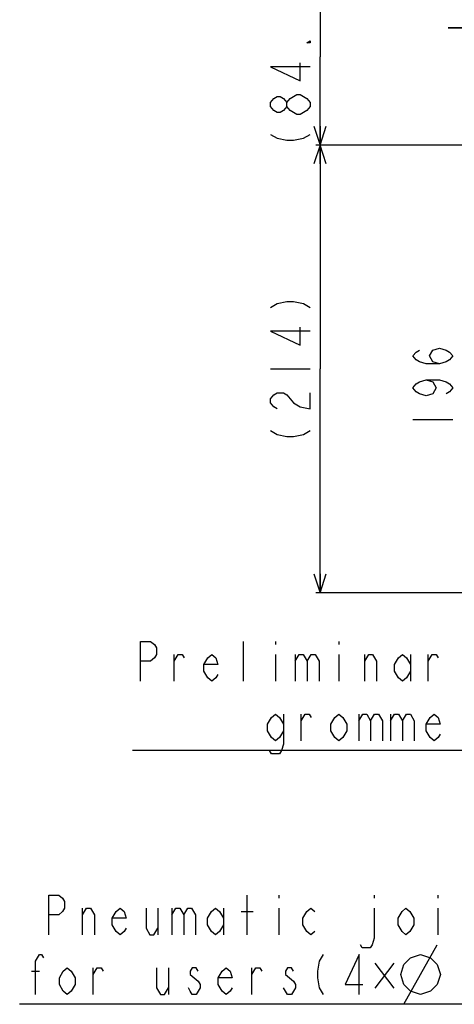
# Model space of a CAD drawing. Header units: millimetres. Extents: x 0 to 3360, y 0 to 2376.
# Tile 95 of 144: x 2571 to 2779, y 580 to 1051. Entities that reach past the tile are written whole.
import ezdxf

# ---------------------------------------------------------------- set-up
doc = ezdxf.new("R2010")
doc.units = ezdxf.units.MM
doc.header["$LTSCALE"] = 184.8
doc.layers.get('0').update_dxf_attribs({"linetype": 'CONTINUOUS'})
doc.layers.add('DRA_ITEM', color=7, linetype='CONTINUOUS')
doc.layers.add('DRIV_DIM', color=7, linetype='CONTINUOUS')
doc.styles.get("Standard").update_dxf_attribs({"font": 'txt', "width": 0.8})
doc.dimstyles.new('DIMSTYLE_2', dxfattribs={"dimtxt": 19, "dimasz": 9, "dimexe": 2, "dimexo": 1.5, "dimgap": 4.75, "dimtad": 1, "dimdec": 3, "dimdsep": 46, "dimtxsty": 'STANDARD', "dimblk": 'OPEN', "dimblk1": 'OPEN', "dimblk2": 'OPEN', "dimcen": 0.09, "dimadec": 3, "dimazin": 2, "dimtp": 0.5, "dimtm": 0.5, "dimtfac": 1, "dimtdec": 3, "dimtofl": 0, "dimtmove": 0, "dimatfit": 3, "dimldrblk": 'OPEN', "dimfxl": 1, "dimtolj": 1, "dimarcsym": 0})
doc.dimstyles.new('DIMSTYLE_3', dxfattribs={"dimtxt": 19, "dimasz": 9, "dimexe": 2, "dimexo": 1.5, "dimgap": 4.75, "dimtad": 1, "dimdec": 3, "dimdsep": 46, "dimtxsty": 'STANDARD', "dimblk": 'OPEN', "dimblk1": 'OPEN', "dimblk2": 'OPEN', "dimcen": 0.09, "dimadec": 3, "dimazin": 2, "dimtp": 0.2, "dimtm": 0.2, "dimtfac": 1, "dimtdec": 3, "dimtofl": 0, "dimtmove": 0, "dimatfit": 3, "dimldrblk": 'OPEN', "dimfxl": 1, "dimtolj": 1, "dimarcsym": 0})
doc.dimstyles.new('DIMSTYLE_5', dxfattribs={"dimtxt": 19, "dimasz": 9, "dimexe": 2, "dimexo": 1.5, "dimgap": 4.75, "dimtad": 1, "dimdec": 1, "dimdsep": 46, "dimtxsty": 'STANDARD', "dimblk": 'OPEN', "dimblk1": 'OPEN', "dimblk2": 'OPEN', "dimcen": 0.09, "dimadec": 1, "dimazin": 2, "dimtp": 0.3, "dimtm": 0.3, "dimtfac": 1, "dimtdec": 1, "dimtofl": 0, "dimtmove": 0, "dimatfit": 3, "dimldrblk": 'OPEN', "dimfxl": 1, "dimtolj": 1, "dimarcsym": 0})

# ---------------------------------------------------------------- blocks, each defined once
blk = doc.blocks.new('_OPEN')
at = {"color": 0, "linetype": 'BYBLOCK'}
for p, q in [((0, 0), (-1, 0.333)), ((-1, -0.333), (0, 0)), ((-1, 0), (0, 0))]:
    blk.add_line(p, q, dxfattribs=at)
blk = doc.blocks.new('*D5')
at = {"layer": 'DRIV_DIM', "color": 2, "linetype": 'CONTINUOUS'}
for p, q in [((2868.06, 1047.1), (2775.71, 1047.1)), ((2775.71, 1047.1), (2878.06, 1047.1)), ((2868.06, 985.72), (2868.06, 1049.1)), ((2892.06, 1047.1), (2878.06, 1047.1)), ((2888.06, 979.17), (2888.06, 1049.1)), ((2888.06, 1047.1), (2892.06, 1047.1))]:
    blk.add_line(p, q, dxfattribs=at)
at = {"layer": 'DRIV_DIM', "color": 2, "linetype": 'CONTINUOUS', "xscale": 9, "yscale": 9, "zscale": 9}
blk.add_blockref('_OPEN', (2868.06, 1047.1), dxfattribs=at)
at = {"layer": 'DRIV_DIM', "color": 2, "linetype": 'CONTINUOUS', "xscale": 9, "yscale": 9, "zscale": 9, "rotation": 180}
blk.add_blockref('_OPEN', (2888.06, 1047.1), dxfattribs=at)
blk = doc.blocks.new('*D7')
at = {"layer": 'DRIV_DIM', "color": 2, "linetype": 'CONTINUOUS'}
for p, q in [((2828.25, 991.02), (2712.42, 991.02)), ((2714.42, 991.02), (2714.42, 884.02)), ((2714.42, 777.02), (2714.42, 884.02)), ((2836.39, 777.02), (2712.42, 777.02))]:
    blk.add_line(p, q, dxfattribs=at)
at = {"layer": 'DRIV_DIM', "color": 2, "linetype": 'CONTINUOUS', "xscale": 9, "yscale": 9, "zscale": 9}
for p, rotation in [((2714.42, 991.02), 90), ((2714.42, 777.02), 270)]:
    blk.add_blockref('_OPEN', p, dxfattribs=dict(at, rotation=rotation))
blk = doc.blocks.new('*D8')
at = {"layer": 'DRIV_DIM', "color": 2, "linetype": 'CONTINUOUS'}
for p, q in [((2714.42, 1075.41), (2714.42, 1033.22)), ((2906.56, 1075.41), (2719.17, 1075.41)), ((2714.42, 991.02), (2714.42, 1033.22)), ((2828.25, 991.02), (2719.17, 991.02))]:
    blk.add_line(p, q, dxfattribs=at)
at = {"layer": 'DRIV_DIM', "color": 2, "linetype": 'CONTINUOUS', "xscale": 9, "yscale": 9, "zscale": 9}
for p, rotation in [((2714.42, 1075.41), 90), ((2714.42, 991.02), 270)]:
    blk.add_blockref('_OPEN', p, dxfattribs=dict(at, rotation=rotation))

msp = doc.modelspace()

# ---------------------------------------------------------------- linework, layer by layer
at = {"layer": 'DRA_ITEM', "color": 2, "linetype": 'CONTINUOUS'}
for p, q in [((2677.86771, 734.82154), (2677.86771, 753.82151)), ((2693.06769, 753.82151), (2693.06769, 752.23821)), ((2723.46765, 753.82151), (2723.46765, 752.23821)), ((2644.61757, 734.82154), (2644.61757, 747.48819)), ((2693.06769, 747.48819), (2693.06769, 734.82154)), ((2702.56772, 747.48819), (2702.56772, 734.82154)), ((2723.46765, 747.48819), (2723.46765, 734.82154)), ((2735.81766, 734.82154), (2735.81766, 747.48819)), ((2757.66771, 747.48819), (2757.66771, 734.82154)), ((2766.21762, 734.82154), (2766.21762, 747.48819)), ((2705.4177, 706.32152), (2705.4177, 718.98817)), ((2732.96769, 718.98817), (2732.96769, 706.32152)), ((2748.16767, 718.98817), (2748.16767, 706.32152)), ((2791.86766, 701.57155), (2624.66766, 701.57155)), ((2679.57272, 613.56464), (2679.57272, 632.56466)), ((2694.77271, 632.56466), (2694.77271, 630.98136)), ((2740.37285, 632.56466), (2740.37285, 630.98136)), ((2770.77281, 632.56466), (2770.77281, 630.98136)), ((2600.72285, 613.56464), (2600.72285, 626.23134)), ((2636.82275, 626.23134), (2636.82275, 613.56464)), ((2643.47282, 626.23134), (2643.47282, 613.56464)), ((2668.17284, 626.23134), (2668.17284, 613.56464)), ((2694.77271, 626.23134), (2694.77271, 613.56464)), ((2770.77281, 626.23134), (2770.77281, 613.56464)), ((2676.72275, 624.64798), (2682.4227, 624.64798)), ((2754.62271, 580.31465), (2770.45617, 608.81467)), ((2740.68949, 599.90838), (2749.71437, 588.03338)), ((2749.71437, 599.90838), (2740.68949, 588.03338)), ((2576.33947, 596.14797), (2580.13937, 596.14797)), ((2605.78951, 585.06462), (2605.78951, 597.73132)), ((2641.88941, 597.73132), (2641.88941, 585.06462)), ((2681.78941, 585.06462), (2681.78941, 597.73132)), ((2808.77279, 580.31465), (2570.63946, 580.31465))]:
    msp.add_line(p, q, dxfattribs=at)
for points in [[(2628.46767, 734.82154), (2628.46767, 753.82151), (2633.21769, 753.82151), (2635.11773, 752.23821), (2636.06766, 750.6549), (2636.06766, 747.48819), (2635.11773, 745.90488), (2633.21769, 744.32158), (2628.46767, 744.32158)], [(2644.61757, 744.32158), (2646.51762, 747.48819), (2648.41767, 747.48819), (2649.36759, 745.90488)], [(2665.5177, 737.98825), (2664.56757, 736.40484), (2662.66772, 734.82154), (2660.76768, 736.40484), (2658.86763, 739.57156), (2658.86763, 742.73827), (2660.76768, 745.90488), (2662.66772, 747.48819), (2664.56757, 745.90488), (2665.5177, 742.73827), (2658.86763, 742.73827)], [(2702.56772, 744.32158), (2704.46757, 747.48819), (2706.36762, 747.48819), (2708.26767, 744.32158), (2708.26767, 734.82154)], [(2708.26767, 744.32158), (2710.16771, 747.48819), (2712.06756, 747.48819), (2713.96761, 744.32158), (2713.96761, 734.82154)], [(2735.81766, 744.32158), (2737.71771, 747.48819), (2739.61775, 747.48819), (2741.5176, 744.32158), (2741.5176, 734.82154)], [(2757.66771, 739.57156), (2755.76766, 736.40484), (2753.86761, 734.82154), (2751.96756, 736.40484), (2750.06771, 739.57156), (2750.06771, 742.73827), (2751.96756, 745.90488), (2753.86761, 747.48819), (2755.76766, 745.90488), (2757.66771, 742.73827)], [(2766.21762, 744.32158), (2768.11767, 747.48819), (2770.01771, 747.48819), (2770.96764, 745.90488)], [(2696.86758, 711.07154), (2694.96773, 707.90493), (2693.06769, 706.32152), (2691.16764, 707.90493), (2689.26759, 711.07154), (2689.26759, 714.23826), (2691.16764, 717.40487), (2693.06769, 718.98817), (2694.96773, 717.40487), (2696.86758, 714.23826)], [(2696.86758, 718.98817), (2696.86758, 704.73822), (2695.91766, 701.5715), (2694.96773, 699.9882), (2691.16764, 699.9882), (2690.21771, 701.5715)], [(2705.4177, 715.82156), (2707.31774, 718.98817), (2709.21759, 718.98817), (2710.16771, 717.40487)], [(2727.26774, 711.07154), (2725.3677, 707.90493), (2723.46765, 706.32152), (2721.5676, 707.90493), (2719.66775, 711.07154), (2719.66775, 714.23826), (2721.5676, 717.40487), (2723.46765, 718.98817), (2725.3677, 717.40487), (2727.26774, 714.23826), (2727.26774, 711.07154)], [(2732.96769, 715.82156), (2734.86773, 718.98817), (2736.76758, 718.98817), (2738.66763, 715.82156), (2738.66763, 706.32152)], [(2738.66763, 715.82156), (2740.56768, 718.98817), (2742.46772, 718.98817), (2744.36757, 715.82156), (2744.36757, 706.32152)], [(2748.16767, 715.82156), (2750.06771, 718.98817), (2751.96756, 718.98817), (2753.86761, 715.82156), (2753.86761, 706.32152)], [(2753.86761, 715.82156), (2755.76766, 718.98817), (2757.66771, 718.98817), (2759.56775, 715.82156), (2759.56775, 706.32152)], [(2771.91756, 709.48824), (2770.96764, 707.90493), (2769.06759, 706.32152), (2767.16774, 707.90493), (2765.2677, 711.07154), (2765.2677, 714.23826), (2767.16774, 717.40487), (2769.06759, 718.98817), (2770.96764, 717.40487), (2771.91756, 714.23826), (2765.2677, 714.23826)], [(2584.57274, 613.56464), (2584.57274, 632.56466), (2589.32276, 632.56466), (2591.22281, 630.98136), (2592.17273, 629.398), (2592.17273, 626.23134), (2591.22281, 624.64798), (2589.32276, 623.06462), (2584.57274, 623.06462)], [(2600.72285, 623.06462), (2602.6227, 626.23134), (2604.52274, 626.23134), (2606.42279, 623.06462), (2606.42279, 613.56464)], [(2621.62277, 616.7313), (2620.67285, 615.14799), (2618.7728, 613.56464), (2616.87275, 615.14799), (2614.97271, 618.31466), (2614.97271, 621.48132), (2616.87275, 624.64798), (2618.7728, 626.23134), (2620.67285, 624.64798), (2621.62277, 621.48132), (2614.97271, 621.48132)], [(2631.12281, 626.23134), (2631.12281, 616.7313), (2633.02286, 613.56464), (2634.92271, 613.56464), (2636.82275, 616.7313)], [(2643.47282, 623.06462), (2645.37287, 626.23134), (2647.27271, 626.23134), (2649.17276, 623.06462), (2649.17276, 613.56464)], [(2649.17276, 623.06462), (2651.07281, 626.23134), (2652.97286, 626.23134), (2654.87271, 623.06462), (2654.87271, 613.56464)], [(2668.17284, 618.31466), (2666.27279, 615.14799), (2664.37274, 613.56464), (2662.4727, 615.14799), (2660.57285, 618.31466), (2660.57285, 621.48132), (2662.4727, 624.64798), (2664.37274, 626.23134), (2666.27279, 624.64798), (2668.17284, 621.48132)], [(2711.87273, 615.14799), (2709.97289, 613.56464), (2708.07284, 615.14799), (2706.17279, 618.31466), (2706.17279, 621.48132), (2708.07284, 624.64798), (2709.97289, 626.23134), (2711.87273, 624.64798)], [(2740.37285, 626.23134), (2740.37285, 611.98133), (2739.42272, 608.81467), (2738.4728, 607.23131), (2734.67271, 607.23131), (2733.72278, 608.81467)], [(2759.37272, 618.31466), (2757.47288, 615.14799), (2755.57283, 613.56464), (2753.67278, 615.14799), (2751.77273, 618.31466), (2751.77273, 621.48132), (2753.67278, 624.64798), (2755.57283, 626.23134), (2757.47288, 624.64798), (2759.37272, 621.48132), (2759.37272, 618.31466)], [(2578.23952, 585.06462), (2578.23952, 600.89799), (2580.13937, 604.06465), (2581.08949, 604.06465), (2582.03941, 602.48129)], [(2715.98947, 604.06465), (2714.08942, 600.89799), (2713.1395, 596.14797), (2713.1395, 592.9813), (2714.08942, 588.23134), (2715.98947, 585.06462)], [(2733.0895, 585.06462), (2733.0895, 604.06465), (2726.43943, 589.81464), (2734.98955, 589.81464)], [(2753.0395, 594.56466), (2754.62271, 599.31463), (2757.78952, 602.48129), (2762.53954, 604.06465), (2767.28936, 602.48129), (2770.45617, 599.31463), (2772.03937, 594.56466), (2770.45617, 589.81464), (2767.28936, 586.64798), (2762.53954, 585.06462), (2757.78952, 586.64798), (2754.62271, 589.81464), (2753.0395, 594.56466)], [(2597.23939, 589.81464), (2595.33955, 586.64798), (2593.4395, 585.06462), (2591.53945, 586.64798), (2589.6394, 589.81464), (2589.6394, 592.9813), (2591.53945, 596.14797), (2593.4395, 597.73132), (2595.33955, 596.14797), (2597.23939, 592.9813), (2597.23939, 589.81464)], [(2605.78951, 594.56466), (2607.68936, 597.73132), (2609.5894, 597.73132), (2610.53953, 596.14797)], [(2636.18947, 597.73132), (2636.18947, 588.23134), (2638.08952, 585.06462), (2639.98937, 585.06462), (2641.88941, 588.23134)], [(2656.13947, 596.14797), (2655.18955, 597.73132), (2653.2895, 597.73132), (2652.33938, 596.14797), (2652.33938, 594.56466), (2654.23942, 592.9813), (2656.13947, 591.398), (2657.08939, 589.81464), (2657.08939, 588.23134)], [(2672.28937, 588.23134), (2671.33945, 586.64798), (2669.4394, 585.06462), (2667.53936, 586.64798), (2665.63951, 589.81464), (2665.63951, 592.9813), (2667.53936, 596.14797), (2669.4394, 597.73132), (2671.33945, 596.14797), (2672.28937, 592.9813), (2665.63951, 592.9813)], [(2681.78941, 594.56466), (2683.68946, 597.73132), (2685.58951, 597.73132), (2686.53943, 596.14797)], [(2701.73941, 596.14797), (2700.78949, 597.73132), (2698.88944, 597.73132), (2697.93952, 596.14797), (2697.93952, 594.56466), (2699.83937, 592.9813), (2701.73941, 591.398), (2702.68954, 589.81464), (2702.68954, 588.23134), (2700.78949, 585.06462)], [(2657.08939, 588.23134), (2655.18955, 585.06462), (2653.2895, 585.06462), (2652.33938, 586.64798), (2651.38945, 588.23134)], [(2700.78949, 585.06462), (2698.88944, 585.06462), (2697.93952, 586.64798), (2696.98939, 588.23134)]]:
    msp.add_lwpolyline(points, dxfattribs=at)
at = {"layer": 'DRIV_DIM', "color": 2, "linetype": 'CONTINUOUS'}
for p, q in [((2690.66602, 884.02285), (2709.66609, 884.02285)), ((2758.92524, 859.82291), (2777.92532, 859.82291))]:
    msp.add_line(p, q, dxfattribs=at)
for points in [[(2709.66609, 1040.81625), (2709.66609, 1039.86623), (2708.08269, 1039.86623), (2709.66609, 1040.81625)], [(2709.66609, 1028.46624), (2690.66602, 1028.46624), (2704.91607, 1021.81617), (2704.91607, 1030.36619)], [(2698.58285, 1009.46626), (2696.99944, 1007.56622), (2695.41604, 1006.61619), (2693.83283, 1006.61619), (2692.24942, 1007.56622), (2690.66602, 1009.46626), (2690.66602, 1011.36621), (2692.24942, 1013.26626), (2693.83283, 1014.21618), (2695.41604, 1014.21618), (2696.99944, 1013.26626), (2698.58285, 1011.36621)], [(2709.66609, 1009.46626), (2708.08269, 1007.56622), (2706.49948, 1006.61619), (2704.91607, 1005.66617), (2703.33267, 1005.66617), (2701.74946, 1006.61619), (2700.16605, 1007.56622), (2698.58285, 1009.46626), (2698.58285, 1011.36621), (2700.16605, 1013.26626), (2701.74946, 1014.21618), (2703.33267, 1015.16621), (2704.91607, 1015.16621), (2706.49948, 1014.21618), (2708.08269, 1013.26626), (2709.66609, 1011.36621), (2709.66609, 1009.46626)], [(2690.66602, 996.16623), (2693.83283, 994.26618), (2698.58285, 993.31626), (2701.74946, 993.31626), (2706.49948, 994.26618), (2709.66609, 996.16623)], [(2690.66602, 913.47289), (2693.83283, 915.37283), (2698.58285, 916.32286), (2701.74946, 916.32286), (2706.49948, 915.37283), (2709.66609, 913.47289)], [(2709.66609, 902.0729), (2690.66602, 902.0729), (2704.91607, 895.42283), (2704.91607, 903.97285)], [(2771.59189, 886.42288), (2768.42528, 887.3729), (2766.84188, 890.22287), (2768.42528, 893.07284), (2771.59189, 894.02287), (2774.75871, 893.07284), (2776.34191, 892.12292), (2777.92532, 890.22287), (2776.34191, 888.32292), (2774.75871, 887.3729), (2771.59189, 886.42288), (2765.25867, 886.42288), (2762.09206, 887.3729), (2760.50865, 888.32292), (2758.92524, 890.22287), (2760.50865, 892.12292), (2762.09206, 893.07284)], [(2765.25867, 878.82289), (2768.42528, 877.87286), (2770.00869, 875.02289), (2768.42528, 872.17292), (2765.25867, 871.2229), (2762.09206, 872.17292), (2760.50865, 873.12284), (2758.92524, 875.02289), (2760.50865, 876.92284), (2762.09206, 877.87286), (2765.25867, 878.82289), (2771.59189, 878.82289), (2774.75871, 877.87286), (2776.34191, 876.92284), (2777.92532, 875.02289), (2776.34191, 873.12284), (2774.75871, 872.17292)], [(2693.83283, 865.02287), (2692.24942, 865.9729), (2690.66602, 867.87284), (2690.66602, 869.77289), (2692.24942, 871.67284), (2693.83283, 872.62286), (2696.99944, 872.62286), (2698.58285, 871.67284), (2701.74946, 867.87284)], [(2701.74946, 867.87284), (2704.91607, 865.9729), (2709.66609, 865.02287), (2709.66609, 872.62286)], [(2690.66602, 854.57291), (2693.83283, 852.67286), (2698.58285, 851.72284), (2701.74946, 851.72284), (2706.49948, 852.67286), (2709.66609, 854.57291)]]:
    msp.add_lwpolyline(points, dxfattribs=at)

# ---------------------------------------------------------------- dimensions: what is measured, and where the dimension line sits
for base, p1, p2, dimstyle, picture, middle in [((2714.41609, 1075.40955), (2829.7514, 991.02288), (2908.06189, 1075.40955), 'DIMSTYLE_5', '*D8', (2714.41609, 987.61621)), ((2714.41609, 991.02288), (2837.89039, 777.02288), (2829.7514, 991.02288), 'DIMSTYLE_2', '*D7', (2714.41609, 846.02288))]:
    dim = msp.add_linear_dim(base=base, p1=p1, p2=p2, angle=90, text='(<>)', dimstyle=dimstyle, dxfattribs=at)
    dim.commit()
    dim.dimension.update_dxf_attribs({"geometry": picture, "text_midpoint": middle, "dimtype": 160})
dim = msp.add_linear_dim(base=(2868.06189, 1047.10109), p1=(2888.06189, 977.67288), p2=(2868.06189, 984.21577), angle=180, dimstyle='DIMSTYLE_3', dxfattribs=at)
dim.commit()
dim.dimension.update_dxf_attribs({"geometry": '*D5', "text_midpoint": (2775.71048, 1047.10109), "dimtype": 160})

doc.saveas('drawing.dxf')
